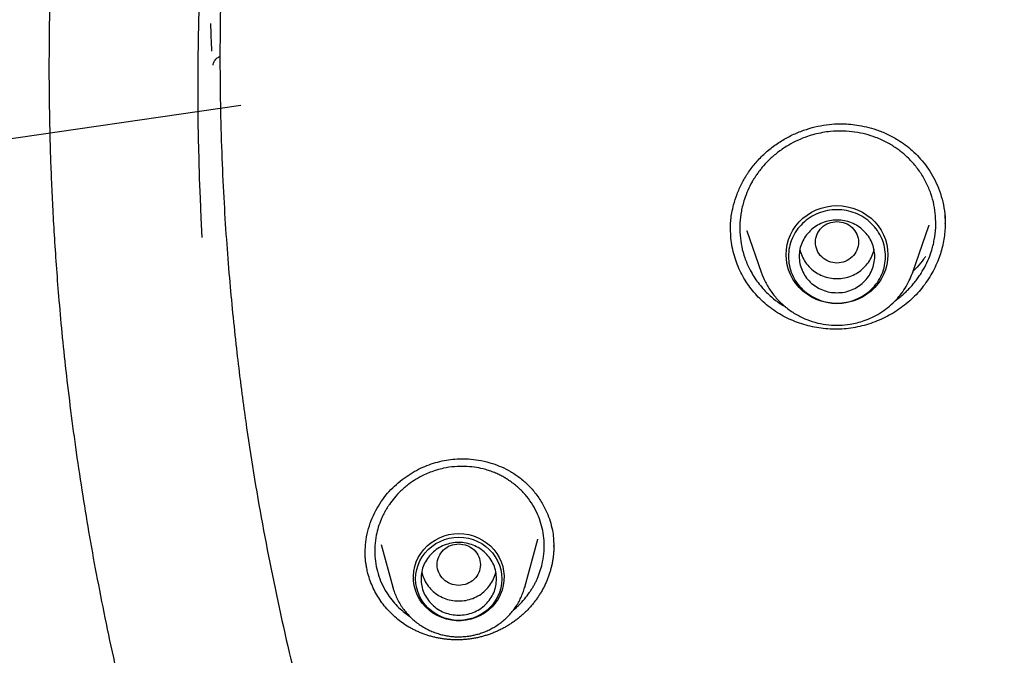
# Model space of a CAD drawing. Header units: millimetres. Extents: x 8 to 866, y 12 to 2084.
# Tile 70 of 100: x 366 to 385, y 1901 to 1913. Entities that reach past the tile are written whole.
import ezdxf

# ---------------------------------------------------------------- set-up
doc = ezdxf.new("R2010")
doc.units = ezdxf.units.MM

msp = doc.modelspace()

# ---------------------------------------------------------------- linework, layer by layer
at = {"color": 7, "linetype": 'Continuous', "lineweight": 30}
for p, q in [((370.377, 1911.013), (347.534, 1907.706)), ((383.432, 1908.974), (383.437, 1908.846)), ((383.436, 1908.947), (383.438, 1908.821)), ((379.461, 1908.593), (379.456, 1908.718)), ((379.46, 1908.692), (379.46, 1908.697)), ((382.836, 1907.918), (383.133, 1908.778)), ((383.433, 1908.823), (383.433, 1908.816)), ((379.761, 1908.685), (380.026, 1907.918)), ((379.765, 1908.677), (379.762, 1908.686)), ((380.029, 1907.911), (380.026, 1907.918)), ((382.829, 1907.899), (382.836, 1907.918)), ((372.983, 1902.864), (373.196, 1902.075)), ((375.642, 1902.075), (375.882, 1902.964)), ((375.881, 1902.964), (375.879, 1902.958)), ((372.686, 1902.704), (372.686, 1902.722)), ((376.178, 1902.85), (376.178, 1902.828)), ((373.2, 1902.06), (373.196, 1902.075)), ((375.642, 1902.075), (375.641, 1902.07))]:
    msp.add_line(p, q, dxfattribs=at)
at = {"color": 7, "linetype": 'Continuous', "lineweight": 30, "flags": 128}
for points in [[(381.431, 1907.335), (381.333, 1907.34), (381.235, 1907.355), (381.14, 1907.379), (381.047, 1907.413), (380.959, 1907.457), (380.877, 1907.509), (380.8, 1907.568), (380.73, 1907.636), (380.668, 1907.71), (380.614, 1907.79), (380.569, 1907.874), (380.534, 1907.963), (380.508, 1908.055), (380.493, 1908.149), (380.488, 1908.244), (380.493, 1908.339), (380.508, 1908.433), (380.534, 1908.525), (380.569, 1908.614), (380.614, 1908.699), (380.668, 1908.779), (380.73, 1908.853), (380.8, 1908.92), (380.877, 1908.98), (380.959, 1909.032), (381.047, 1909.075), (381.14, 1909.109), (381.235, 1909.134), (381.333, 1909.149), (381.431, 1909.154), (381.53, 1909.149), (381.628, 1909.134), (381.723, 1909.109), (381.815, 1909.075), (381.903, 1909.032), (381.986, 1908.98), (382.063, 1908.92), (382.133, 1908.853), (382.195, 1908.779), (382.249, 1908.699), (382.293, 1908.614), (382.329, 1908.525), (382.354, 1908.433), (382.37, 1908.339), (382.375, 1908.244), (382.37, 1908.149), (382.354, 1908.055), (382.329, 1907.963), (382.293, 1907.874), (382.249, 1907.79), (382.195, 1907.71), (382.133, 1907.636), (382.063, 1907.568), (381.986, 1907.509), (381.903, 1907.457), (381.815, 1907.413), (381.723, 1907.379), (381.628, 1907.355), (381.53, 1907.34), (381.431, 1907.335)], [(382.836, 1907.918), (382.832, 1907.905), (382.83, 1907.899)], [(374.419, 1903.069), (374.511, 1903.064), (374.603, 1903.049), (374.692, 1903.025), (374.778, 1902.992), (374.859, 1902.949), (374.935, 1902.898), (375.005, 1902.84), (375.068, 1902.774), (375.123, 1902.702), (375.169, 1902.625), (375.206, 1902.543), (375.234, 1902.458), (375.251, 1902.371), (375.259, 1902.282), (375.256, 1902.192), (375.244, 1902.104), (375.221, 1902.018), (375.189, 1901.934), (375.147, 1901.854), (375.096, 1901.78), (375.037, 1901.711), (374.971, 1901.649), (374.898, 1901.594), (374.819, 1901.547), (374.735, 1901.509), (374.648, 1901.48), (374.557, 1901.461), (374.465, 1901.451), (374.373, 1901.451), (374.281, 1901.461), (374.19, 1901.48), (374.103, 1901.509), (374.019, 1901.547), (373.94, 1901.594), (373.867, 1901.649), (373.801, 1901.711), (373.742, 1901.78), (373.691, 1901.854), (373.649, 1901.934), (373.617, 1902.018), (373.594, 1902.104), (373.582, 1902.192), (373.579, 1902.282), (373.587, 1902.371), (373.604, 1902.458), (373.632, 1902.543), (373.669, 1902.625), (373.715, 1902.702), (373.77, 1902.774), (373.833, 1902.84), (373.903, 1902.898), (373.979, 1902.949), (374.06, 1902.992), (374.146, 1903.025), (374.235, 1903.049), (374.327, 1903.064), (374.419, 1903.069)], [(374.419, 1901.459), (374.329, 1901.464), (374.241, 1901.478), (374.155, 1901.502), (374.072, 1901.535), (373.993, 1901.577), (373.92, 1901.627), (373.853, 1901.685), (373.794, 1901.749), (373.742, 1901.82), (373.698, 1901.895), (373.664, 1901.975), (373.639, 1902.058), (373.624, 1902.143), (373.619, 1902.23), (373.624, 1902.316), (373.639, 1902.401), (373.664, 1902.484), (373.698, 1902.564), (373.742, 1902.64), (373.794, 1902.71), (373.853, 1902.775), (373.92, 1902.832), (373.993, 1902.882), (374.072, 1902.924), (374.155, 1902.957), (374.241, 1902.981), (374.329, 1902.996), (374.419, 1903.001), (374.509, 1902.996), (374.597, 1902.981), (374.683, 1902.957), (374.766, 1902.924), (374.845, 1902.882), (374.918, 1902.832), (374.985, 1902.775), (375.044, 1902.71), (375.096, 1902.64), (375.14, 1902.564), (375.174, 1902.484), (375.199, 1902.401), (375.214, 1902.316), (375.219, 1902.23), (375.214, 1902.143), (375.199, 1902.058), (375.174, 1901.975), (375.14, 1901.895), (375.096, 1901.82), (375.044, 1901.749), (374.985, 1901.685), (374.918, 1901.627), (374.845, 1901.577), (374.766, 1901.535), (374.683, 1901.502), (374.597, 1901.478), (374.509, 1901.464), (374.419, 1901.459)]]:
    msp.add_lwpolyline(points, dxfattribs=at)
at = {"color": 7, "linetype": 'Continuous', "lineweight": 30}
for centre, radius, start, end in [((417.894, 1911.316), 48.315, 169.4142, 183.2692), ((417.88, 1914.366), 48.101, 182.1833, 182.7961)]:
    msp.add_arc(centre, radius, start, end, dxfattribs=at)
for points, knots in [([(385.428, 1947.324), (385.162, 1947.073), (384.517, 1946.464), (383.741, 1945.665), (383.211, 1945.101), (383.022, 1944.895), (382.969, 1944.838), (382.917, 1944.782), (382.865, 1944.725), (382.814, 1944.668), (382.762, 1944.611), (382.709, 1944.553), (382.644, 1944.481), (382.547, 1944.373), (382.404, 1944.213), (382.21, 1943.994), (381.972, 1943.72), (381.69, 1943.392), (381.36, 1943), (380.982, 1942.542), (380.558, 1942.014), (380.095, 1941.42), (379.595, 1940.757), (379.062, 1940.025), (378.626, 1939.403), (378.321, 1938.953), (378.152, 1938.701), (378.01, 1938.486), (377.871, 1938.273), (377.734, 1938.062), (377.6, 1937.853), (377.394, 1937.528), (377.124, 1937.092), (376.742, 1936.459), (376.336, 1935.76), (375.914, 1935.002), (375.608, 1934.431), (375.403, 1934.036), (375.285, 1933.808), (375.172, 1933.584), (375.062, 1933.366), (374.956, 1933.151), (374.854, 1932.942), (374.498, 1932.206), (373.917, 1930.929), (373.168, 1929.085), (372.496, 1927.215), (371.926, 1925.396), (371.448, 1923.634), (371.067, 1922.003), (370.841, 1920.865), (370.727, 1920.23), (370.693, 1920.032), (370.659, 1919.834), (370.626, 1919.636), (370.594, 1919.438), (370.539, 1919.088), (370.461, 1918.564), (370.364, 1917.845), (370.271, 1917.06), (370.186, 1916.209), (370.12, 1915.407), (370.071, 1914.667), (370.037, 1914.003), (370.011, 1913.31), (369.994, 1912.58), (369.989, 1911.817), (369.997, 1910.996), (370.02, 1910.157), (370.058, 1909.323), (370.106, 1908.548), (370.162, 1907.833), (370.225, 1907.158), (370.292, 1906.528), (370.346, 1906.076), (370.38, 1905.803), (370.395, 1905.686), (370.41, 1905.573), (370.425, 1905.463), (370.44, 1905.356), (370.454, 1905.253), (370.553, 1904.549), (370.766, 1903.24), (371.155, 1901.331), (371.625, 1899.423), (372.154, 1897.595), (372.738, 1895.851), (373.179, 1894.638), (373.45, 1893.987), (373.494, 1893.884)], [0, 0, 0, 0, 0.018599, 0.04507, 0.056717, 0.058025, 0.059332, 0.060639, 0.061947, 0.063254, 0.064561, 0.065869, 0.067269, 0.0695, 0.073274, 0.078244, 0.084411, 0.091774, 0.100334, 0.110561, 0.122095, 0.134937, 0.149086, 0.164542, 0.181306, 0.187969, 0.192424, 0.196826, 0.201176, 0.205475, 0.209723, 0.213919, 0.225194, 0.236079, 0.251832, 0.266693, 0.280661, 0.285164, 0.289565, 0.293866, 0.298065, 0.302163, 0.30616, 0.310056, 0.344243, 0.378429, 0.412614, 0.446799, 0.476883, 0.506965, 0.533438, 0.536905, 0.540371, 0.543838, 0.547305, 0.550771, 0.554238, 0.565647, 0.578178, 0.59183, 0.606602, 0.622496, 0.63351, 0.645005, 0.656981, 0.669437, 0.682878, 0.696522, 0.711963, 0.726388, 0.739797, 0.75219, 0.763567, 0.774909, 0.785022, 0.787123, 0.789162, 0.79114, 0.793055, 0.794908, 0.7967, 0.798429, 0.831748, 0.865347, 0.899227, 0.933388, 0.963682, 0.994194, 1, 1, 1, 1]), ([(366.927, 1915.065), (366.923, 1915.005), (366.916, 1914.883), (366.906, 1914.67), (366.892, 1914.432), (366.878, 1914.154), (366.865, 1913.859), (366.853, 1913.547), (366.842, 1913.218), (366.832, 1912.85), (366.825, 1912.439), (366.821, 1911.986), (366.82, 1911.509), (366.825, 1911.037), (366.833, 1910.573), (366.845, 1910.117), (366.863, 1909.639), (366.886, 1909.135), (366.916, 1908.604), (366.953, 1908.047), (367, 1907.442), (367.059, 1906.787), (367.133, 1906.08), (367.221, 1905.34), (367.325, 1904.566), (367.442, 1903.786), (367.572, 1903), (367.716, 1902.21), (367.879, 1901.393), (368.061, 1900.549), (368.265, 1899.678), (368.492, 1898.781), (368.736, 1897.884), (368.997, 1896.99), (369.275, 1896.1), (369.576, 1895.189), (369.904, 1894.258), (370.26, 1893.308), (370.625, 1892.388), (370.998, 1891.5), (371.375, 1890.644), (371.776, 1889.777), (372.203, 1888.899), (372.653, 1888.016), (373.126, 1887.129), (373.624, 1886.238), (374.149, 1885.341), (374.707, 1884.43), (375.298, 1883.507), (375.925, 1882.574), (376.583, 1881.637), (377.275, 1880.699), (377.999, 1879.759), (378.76, 1878.822), (379.287, 1878.204), (379.552, 1877.892)], [0, 0, 0, 0, 0.004314, 0.008883, 0.015361, 0.022297, 0.029664, 0.037461, 0.045686, 0.054338, 0.065078, 0.076406, 0.088319, 0.100824, 0.111713, 0.123062, 0.134989, 0.147581, 0.160844, 0.174786, 0.189412, 0.2063, 0.224036, 0.24263, 0.262092, 0.282434, 0.301701, 0.321712, 0.342475, 0.363997, 0.386283, 0.40934, 0.433173, 0.455709, 0.478907, 0.502772, 0.527309, 0.552522, 0.578416, 0.601105, 0.6243, 0.648002, 0.672211, 0.696924, 0.721687, 0.746936, 0.77267, 0.798887, 0.826136, 0.853886, 0.882133, 0.910873, 0.940101, 0.969812, 1, 1, 1, 1]), ([(369.863, 1911.762), (369.864, 1911.769), (369.866, 1911.783), (369.875, 1911.811), (369.89, 1911.841), (369.912, 1911.871), (369.939, 1911.895), (369.966, 1911.913), (369.985, 1911.918), (369.992, 1911.92)], [0, 0, 0, 0, 0.171739, 0.332837, 0.483239, 0.628354, 0.772344, 0.91501, 1, 1, 1, 1]), ([(379.456, 1908.692), (379.456, 1908.721), (379.456, 1908.787), (379.464, 1908.898), (379.482, 1909.028), (379.518, 1909.188), (379.576, 1909.37), (379.663, 1909.566), (379.775, 1909.757), (379.911, 1909.939), (380.071, 1910.108), (380.252, 1910.259), (380.448, 1910.388), (380.652, 1910.492), (380.862, 1910.573), (381.073, 1910.631), (381.283, 1910.665), (381.474, 1910.675), (381.647, 1910.669), (381.808, 1910.651), (381.983, 1910.617), (382.17, 1910.563), (382.368, 1910.484), (382.545, 1910.389), (382.7, 1910.284), (382.831, 1910.177), (382.956, 1910.053), (383.074, 1909.91), (383.182, 1909.75), (383.276, 1909.572), (383.353, 1909.377), (383.411, 1909.168), (383.428, 1909.022), (383.436, 1908.947)], [0, 0, 0, 0, 0.01621, 0.035468, 0.057838, 0.083039, 0.117802, 0.153385, 0.189826, 0.227185, 0.265455, 0.304279, 0.342443, 0.379772, 0.416232, 0.451792, 0.486443, 0.520266, 0.54516, 0.571263, 0.600477, 0.632775, 0.668092, 0.706333, 0.733411, 0.761764, 0.791563, 0.822836, 0.855564, 0.889704, 0.925195, 0.961975, 1, 1, 1, 1]), ([(383.259, 1908.962), (383.251, 1909.031), (383.235, 1909.173), (383.176, 1909.38), (383.092, 1909.582), (382.979, 1909.775), (382.839, 1909.955), (382.708, 1910.083), (382.602, 1910.169), (382.528, 1910.223), (382.446, 1910.276), (382.355, 1910.328), (382.255, 1910.377), (382.126, 1910.431), (381.963, 1910.483), (381.761, 1910.524), (381.541, 1910.543), (381.338, 1910.536), (381.162, 1910.511), (381.02, 1910.48), (380.866, 1910.434), (380.703, 1910.369), (380.523, 1910.275), (380.352, 1910.161), (380.198, 1910.03), (380.092, 1909.921), (380.023, 1909.837), (379.978, 1909.779), (379.935, 1909.719), (379.896, 1909.658), (379.84, 1909.566), (379.776, 1909.438), (379.706, 1909.256), (379.654, 1909.052), (379.626, 1908.828), (379.632, 1908.679), (379.635, 1908.606)], [0, 0, 0, 0, 0.0382679, 0.0772923, 0.1170732, 0.15761, 0.1989016, 0.2409464, 0.2562428, 0.27269, 0.2902867, 0.3090316, 0.3289231, 0.3499594, 0.3836476, 0.4198981, 0.4587027, 0.5000523, 0.5265277, 0.5519718, 0.576387, 0.6110755, 0.6434622, 0.6830632, 0.718599, 0.750081, 0.7631597, 0.7761756, 0.7891291, 0.8020205, 0.8148502, 0.8466449, 0.878061, 0.9193556, 0.959998, 1, 1, 1, 1]), ([(382.511, 1907.389), (382.535, 1907.407), (382.583, 1907.442), (382.649, 1907.499), (382.712, 1907.556), (382.77, 1907.614), (382.827, 1907.677), (382.883, 1907.745), (382.939, 1907.82), (382.99, 1907.896), (383.052, 1908), (383.119, 1908.134), (383.189, 1908.316), (383.24, 1908.52), (383.268, 1908.742), (383.262, 1908.889), (383.259, 1908.962)], [0, 0, 0, 0, 0.04837, 0.095837, 0.141801, 0.186262, 0.229217, 0.280341, 0.331076, 0.38142, 0.431375, 0.530079, 0.627219, 0.754263, 0.878524, 1, 1, 1, 1]), ([(383.437, 1908.832), (383.437, 1908.789), (383.435, 1908.699), (383.42, 1908.565), (383.395, 1908.428), (383.36, 1908.293), (383.313, 1908.153), (383.251, 1908.01), (383.174, 1907.865), (383.084, 1907.725), (382.982, 1907.593), (382.87, 1907.471), (382.749, 1907.358), (382.616, 1907.254), (382.476, 1907.161), (382.33, 1907.08), (382.177, 1907.012), (382.019, 1906.954), (381.855, 1906.91), (381.689, 1906.879), (381.52, 1906.862), (381.349, 1906.86), (381.18, 1906.871), (381.016, 1906.896), (380.856, 1906.933), (380.699, 1906.984), (380.545, 1907.047), (380.398, 1907.123), (380.256, 1907.212), (380.122, 1907.314), (380, 1907.426), (379.89, 1907.546), (379.793, 1907.672), (379.705, 1907.808), (379.629, 1907.952), (379.566, 1908.103), (379.516, 1908.261), (379.479, 1908.425), (379.467, 1908.537), (379.461, 1908.593)], [0, 0, 0, 0, 0.0222548, 0.045398, 0.0685414, 0.0921693, 0.1157973, 0.1428829, 0.1699684, 0.1978413, 0.2257139, 0.2527634, 0.2798134, 0.3076541, 0.3354954, 0.3625219, 0.3895485, 0.4173303, 0.4451116, 0.4726059, 0.5000991, 0.5284377, 0.5567775, 0.5836315, 0.6104858, 0.6380713, 0.6656564, 0.6933317, 0.7210058, 0.7495414, 0.7780777, 0.8048713, 0.8316653, 0.8592145, 0.8867637, 0.914639, 0.9425139, 0.9712573, 1, 1, 1, 1]), ([(381.431, 1908.86), (381.379, 1908.854), (381.275, 1908.842), (381.141, 1908.754), (381.053, 1908.626), (381.021, 1908.475), (381.053, 1908.324), (381.141, 1908.195), (381.275, 1908.11), (381.431, 1908.079), (381.588, 1908.11), (381.722, 1908.195), (381.81, 1908.324), (381.842, 1908.475), (381.81, 1908.626), (381.722, 1908.754), (381.588, 1908.842), (381.484, 1908.854), (381.431, 1908.86)], [0, 0, 0, 0, 0.0625, 0.125, 0.1875, 0.25, 0.3125, 0.375, 0.4375, 0.5, 0.5625, 0.625, 0.6875, 0.75, 0.8125, 0.875, 0.9375, 1, 1, 1, 1]), ([(383.137, 1908.789), (383.136, 1908.788), (383.136, 1908.784), (383.134, 1908.781), (383.133, 1908.778)], [0, 0, 0, 0, 0.2435771, 1, 1, 1, 1]), ([(379.635, 1908.606), (379.643, 1908.535), (379.659, 1908.392), (379.718, 1908.183), (379.792, 1908.008), (379.872, 1907.865), (379.947, 1907.751), (380.032, 1907.643), (380.122, 1907.546), (380.235, 1907.442), (380.349, 1907.351), (380.44, 1907.3), (380.474, 1907.28)], [0, 0, 0, 0, 0.130895, 0.264057, 0.399523, 0.48196, 0.565248, 0.649396, 0.734412, 0.809776, 0.928953, 1, 1, 1, 1]), ([(380.745, 1908.344), (380.745, 1908.344), (380.749, 1908.3), (380.783, 1908.215), (380.845, 1908.098), (380.933, 1907.995), (381.04, 1907.91), (381.162, 1907.848), (381.294, 1907.808), (381.386, 1907.803), (381.431, 1907.8)], [0, 0, 0, 0, 0.0002014, 0.1430298, 0.2858582, 0.4286865, 0.5715149, 0.7143433, 0.8571716, 1, 1, 1, 1]), ([(381.431, 1907.8), (381.477, 1907.803), (381.569, 1907.808), (381.701, 1907.848), (381.823, 1907.91), (381.929, 1907.995), (382.018, 1908.098), (382.08, 1908.215), (382.113, 1908.3), (382.118, 1908.344), (382.118, 1908.344)], [0, 0, 0, 0, 0.1428284, 0.2856567, 0.4284851, 0.5713135, 0.7141418, 0.8569702, 0.9997986, 1, 1, 1, 1]), ([(383.074, 1908.213), (383.062, 1908.195), (383.015, 1908.126), (382.939, 1908.034), (382.869, 1907.965), (382.844, 1907.941)], [0, 0, 0, 0, 0.181466, 0.708825, 1, 1, 1, 1]), ([(380.026, 1907.918), (380.05, 1907.856), (380.1, 1907.732), (380.207, 1907.558), (380.34, 1907.396), (380.498, 1907.251), (380.677, 1907.13), (380.871, 1907.036), (381.072, 1906.972), (381.276, 1906.937), (381.479, 1906.93), (381.655, 1906.947), (381.808, 1906.979), (381.943, 1907.02), (382.084, 1907.078), (382.229, 1907.157), (382.373, 1907.258), (382.5, 1907.372), (382.608, 1907.495), (382.697, 1907.622), (382.774, 1907.757), (382.811, 1907.853), (382.829, 1907.899)], [0, 0, 0, 0, 0.054182, 0.109936, 0.16741, 0.226803, 0.287166, 0.346282, 0.404103, 0.460644, 0.51592, 0.569944, 0.605799, 0.644382, 0.686143, 0.731123, 0.779365, 0.830904, 0.871752, 0.914481, 0.959092, 1, 1, 1, 1]), ([(372.684, 1902.722), (372.686, 1902.784), (372.69, 1902.915), (372.73, 1903.113), (372.792, 1903.31), (372.875, 1903.494), (372.977, 1903.664), (373.095, 1903.817), (373.225, 1903.953), (373.366, 1904.072), (373.515, 1904.176), (373.669, 1904.263), (373.827, 1904.334), (373.987, 1904.388), (374.148, 1904.427), (374.307, 1904.45), (374.472, 1904.459), (374.648, 1904.452), (374.843, 1904.425), (375.034, 1904.376), (375.216, 1904.307), (375.383, 1904.222), (375.549, 1904.111), (375.708, 1903.972), (375.856, 1903.803), (375.971, 1903.63), (376.055, 1903.46), (376.116, 1903.301), (376.142, 1903.189), (376.155, 1903.132)], [0, 0, 0, 0, 0.037474, 0.079607, 0.120527, 0.160265, 0.198858, 0.236294, 0.272658, 0.308297, 0.343214, 0.377381, 0.41077, 0.443363, 0.475165, 0.506242, 0.536909, 0.570894, 0.609316, 0.652087, 0.686941, 0.724088, 0.763595, 0.805759, 0.850581, 0.897971, 0.930942, 0.964957, 1, 1, 1, 1]), ([(375.975, 1903.125), (375.961, 1903.184), (375.933, 1903.304), (375.861, 1903.477), (375.768, 1903.642), (375.651, 1903.797), (375.512, 1903.938), (375.386, 1904.034), (375.286, 1904.097), (375.217, 1904.136), (375.141, 1904.174), (375.058, 1904.209), (374.967, 1904.242), (374.85, 1904.275), (374.704, 1904.304), (374.527, 1904.319), (374.335, 1904.314), (374.16, 1904.288), (374.01, 1904.249), (373.891, 1904.208), (373.762, 1904.153), (373.628, 1904.081), (373.482, 1903.982), (373.347, 1903.867), (373.228, 1903.74), (373.149, 1903.636), (373.097, 1903.558), (373.064, 1903.503), (373.034, 1903.447), (373.006, 1903.391), (372.968, 1903.305), (372.925, 1903.189), (372.883, 1903.025), (372.86, 1902.845), (372.858, 1902.649), (372.878, 1902.523), (372.888, 1902.46)], [0, 0, 0, 0, 0.03826, 0.077267, 0.117024, 0.157533, 0.198796, 0.240811, 0.256032, 0.272418, 0.28997, 0.308685, 0.328562, 0.3496, 0.38332, 0.419639, 0.458548, 0.500039, 0.526675, 0.55225, 0.576767, 0.611554, 0.643974, 0.683517, 0.718879, 0.750072, 0.763219, 0.776296, 0.789303, 0.80224, 0.815109, 0.846969, 0.878406, 0.91966, 0.960187, 1, 1, 1, 1]), ([(375.433, 1901.653), (375.465, 1901.679), (375.54, 1901.742), (375.639, 1901.851), (375.715, 1901.951), (375.766, 1902.028), (375.799, 1902.083), (375.83, 1902.139), (375.858, 1902.196), (375.896, 1902.282), (375.938, 1902.398), (375.98, 1902.562), (376.004, 1902.742), (376.005, 1902.937), (375.985, 1903.063), (375.975, 1903.125)], [0, 0, 0, 0, 0.07404, 0.175688, 0.26313, 0.302114, 0.340875, 0.379411, 0.417723, 0.455811, 0.550017, 0.642824, 0.764356, 0.883412, 1, 1, 1, 1]), ([(376.155, 1903.132), (376.163, 1903.084), (376.177, 1902.99), (376.179, 1902.895), (376.181, 1902.849)], [0, 0, 0, 0, 0.51957, 1, 1, 1, 1]), ([(374.419, 1902.878), (374.367, 1902.872), (374.262, 1902.86), (374.129, 1902.772), (374.041, 1902.644), (374.008, 1902.492), (374.041, 1902.341), (374.129, 1902.213), (374.262, 1902.128), (374.419, 1902.097), (374.576, 1902.128), (374.709, 1902.213), (374.797, 1902.341), (374.83, 1902.492), (374.797, 1902.644), (374.709, 1902.772), (374.576, 1902.86), (374.471, 1902.872), (374.419, 1902.878)], [0, 0, 0, 0, 0.0625, 0.125, 0.1875, 0.25, 0.3125, 0.375, 0.4375, 0.5, 0.5625, 0.625, 0.6875, 0.75, 0.8125, 0.875, 0.9375, 1, 1, 1, 1]), ([(372.712, 1902.428), (372.708, 1902.452), (372.701, 1902.487), (372.695, 1902.535), (372.69, 1902.571), (372.687, 1902.607), (372.684, 1902.654), (372.683, 1902.688), (372.682, 1902.71)], [0, 0, 0, 0, 0.255405, 0.383084, 0.510764, 0.638444, 0.766123, 1, 1, 1, 1]), ([(376.182, 1902.842), (376.182, 1902.839), (376.182, 1902.824), (376.181, 1902.798), (376.18, 1902.761), (376.178, 1902.725), (376.174, 1902.677), (376.168, 1902.629), (376.161, 1902.581), (376.155, 1902.545), (376.148, 1902.509), (376.14, 1902.473), (376.132, 1902.438), (376.119, 1902.391), (376.106, 1902.344), (376.09, 1902.297), (376.078, 1902.263), (376.065, 1902.229), (376.051, 1902.195), (376.037, 1902.161), (376.016, 1902.116), (375.995, 1902.072), (375.972, 1902.029), (375.953, 1901.997), (375.935, 1901.965), (375.915, 1901.933), (375.888, 1901.892), (375.86, 1901.852), (375.831, 1901.812), (375.808, 1901.783), (375.785, 1901.754), (375.761, 1901.726), (375.736, 1901.698), (375.702, 1901.661), (375.668, 1901.626), (375.632, 1901.592), (375.604, 1901.566), (375.576, 1901.542), (375.548, 1901.518), (375.509, 1901.486), (375.47, 1901.456), (375.429, 1901.427), (375.398, 1901.406), (375.367, 1901.386), (375.335, 1901.366), (375.303, 1901.347), (375.26, 1901.322), (375.216, 1901.299), (375.171, 1901.276), (375.137, 1901.261), (375.103, 1901.245), (375.069, 1901.231), (375.034, 1901.217), (374.987, 1901.2), (374.94, 1901.184), (374.892, 1901.169), (374.856, 1901.159), (374.82, 1901.15), (374.783, 1901.141), (374.747, 1901.133), (374.698, 1901.124), (374.649, 1901.116), (374.599, 1901.109), (374.562, 1901.105), (374.525, 1901.102), (374.488, 1901.1), (374.438, 1901.097), (374.389, 1901.097), (374.339, 1901.097), (374.302, 1901.099), (374.265, 1901.101), (374.228, 1901.104), (374.191, 1901.107), (374.142, 1901.113), (374.093, 1901.121), (374.044, 1901.129), (374.008, 1901.137), (373.972, 1901.145), (373.936, 1901.154), (373.901, 1901.163), (373.853, 1901.177), (373.807, 1901.192), (373.761, 1901.209), (373.726, 1901.222), (373.692, 1901.236), (373.659, 1901.25), (373.625, 1901.266), (373.581, 1901.287), (373.538, 1901.31), (373.464, 1901.352), (373.373, 1901.411), (373.26, 1901.498), (373.156, 1901.595), (373.059, 1901.7), (372.972, 1901.814), (372.896, 1901.933), (372.831, 1902.059), (372.776, 1902.19), (372.737, 1902.314), (372.719, 1902.395), (372.712, 1902.428)], [0, 0, 0, 0, 0.001667, 0.008886, 0.016105, 0.023323, 0.030542, 0.044982, 0.052201, 0.059419, 0.066638, 0.073856, 0.081075, 0.088294, 0.102734, 0.109952, 0.117171, 0.12439, 0.131608, 0.138827, 0.146046, 0.160485, 0.167704, 0.174923, 0.182141, 0.18936, 0.196579, 0.211019, 0.218237, 0.225456, 0.232675, 0.239893, 0.247112, 0.254331, 0.26877, 0.275989, 0.283208, 0.290426, 0.297645, 0.304864, 0.319303, 0.326522, 0.333741, 0.340959, 0.348178, 0.355396, 0.362615, 0.377055, 0.384273, 0.391492, 0.398711, 0.405929, 0.413148, 0.420367, 0.434806, 0.442025, 0.449244, 0.456462, 0.463681, 0.4709, 0.478118, 0.492558, 0.499777, 0.506996, 0.514214, 0.521433, 0.528652, 0.543091, 0.55031, 0.557529, 0.564747, 0.571966, 0.579185, 0.586403, 0.600843, 0.608061, 0.61528, 0.622499, 0.629717, 0.636936, 0.644155, 0.658594, 0.665813, 0.673032, 0.68025, 0.687469, 0.694688, 0.701906, 0.716346, 0.723565, 0.752466, 0.780451, 0.808438, 0.83723, 0.866023, 0.894007, 0.92199, 0.950782, 0.979574, 1, 1, 1, 1]), ([(372.888, 1902.46), (372.903, 1902.399), (372.932, 1902.275), (373.007, 1902.096), (373.098, 1901.941), (373.198, 1901.807), (373.302, 1901.696), (373.407, 1901.603), (373.48, 1901.552), (373.511, 1901.531)], [0, 0, 0, 0, 0.165052, 0.333319, 0.504861, 0.635742, 0.768524, 0.903032, 1, 1, 1, 1]), ([(373.733, 1902.362), (373.743, 1902.32), (373.765, 1902.236), (373.831, 1902.12), (373.917, 1902.016), (374.023, 1901.931), (374.144, 1901.867), (374.276, 1901.828), (374.413, 1901.814), (374.551, 1901.826), (374.683, 1901.863), (374.806, 1901.925), (374.913, 1902.009), (375.002, 1902.111), (375.066, 1902.228), (375.1, 1902.314), (375.105, 1902.36), (375.105, 1902.362)], [0, 0, 0, 0, 0.069006, 0.140341, 0.211677, 0.283013, 0.354349, 0.425684, 0.49702, 0.568356, 0.639692, 0.711027, 0.782363, 0.853699, 0.925035, 0.99637, 1, 1, 1, 1]), ([(373.201, 1902.06), (373.207, 1902.038), (373.223, 1901.981), (373.26, 1901.892), (373.309, 1901.794), (373.366, 1901.703), (373.428, 1901.62), (373.494, 1901.546), (373.565, 1901.476), (373.643, 1901.413), (373.724, 1901.356), (373.81, 1901.305), (373.899, 1901.262), (373.99, 1901.226), (374.08, 1901.198), (374.165, 1901.178), (374.239, 1901.166), (374.309, 1901.158), (374.368, 1901.154), (374.406, 1901.154), (374.419, 1901.154)], [0, 0, 0, 0, 0.043007, 0.109872, 0.177431, 0.245766, 0.307135, 0.368504, 0.429845, 0.491124, 0.552287, 0.613244, 0.673838, 0.733753, 0.792269, 0.847232, 0.892042, 0.92971, 0.976061, 1, 1, 1, 1]), ([(374.419, 1901.154), (374.455, 1901.155), (374.507, 1901.156), (374.582, 1901.164), (374.647, 1901.173), (374.723, 1901.189), (374.802, 1901.211), (374.884, 1901.24), (374.966, 1901.275), (375.048, 1901.316), (375.128, 1901.365), (375.205, 1901.42), (375.279, 1901.482), (375.349, 1901.55), (375.413, 1901.624), (375.472, 1901.704), (375.525, 1901.788), (375.572, 1901.878), (375.61, 1901.971), (375.633, 1902.036), (375.64, 1902.069), (375.641, 1902.07)], [0, 0, 0, 0, 0.066152, 0.093234, 0.138184, 0.18497, 0.235257, 0.287843, 0.342245, 0.398078, 0.455068, 0.513014, 0.571766, 0.631213, 0.691269, 0.751871, 0.812972, 0.87454, 0.936555, 0.999003, 1, 1, 1, 1])]:
    msp.add_open_spline(points, degree=3, knots=knots, dxfattribs=at)
for points in [[(382.331, 1908.212), (382.328, 1908.155), (382.321, 1908.042), (382.268, 1907.878), (382.185, 1907.727), (382.072, 1907.595), (381.935, 1907.486), (381.778, 1907.406), (381.608, 1907.356), (381.431, 1907.339), (381.255, 1907.356), (381.085, 1907.406), (380.928, 1907.486), (380.791, 1907.595), (380.678, 1907.727), (380.594, 1907.878), (380.543, 1908.042), (380.526, 1908.212), (380.543, 1908.382), (380.594, 1908.546), (380.678, 1908.697), (380.791, 1908.829), (380.928, 1908.938), (381.085, 1909.019), (381.255, 1909.068), (381.431, 1909.085), (381.608, 1909.068), (381.778, 1909.019), (381.935, 1908.938), (382.072, 1908.829), (382.185, 1908.697), (382.268, 1908.546), (382.321, 1908.382), (382.328, 1908.269), (382.331, 1908.212)], [(381.431, 1907.538), (381.386, 1907.54), (381.294, 1907.545), (381.162, 1907.585), (381.04, 1907.648), (380.933, 1907.732), (380.846, 1907.835), (380.78, 1907.952), (380.74, 1908.08), (380.727, 1908.212), (380.74, 1908.345), (380.78, 1908.472), (380.846, 1908.589), (380.933, 1908.692), (381.04, 1908.777), (381.162, 1908.839), (381.294, 1908.878), (381.431, 1908.891), (381.569, 1908.878), (381.701, 1908.839), (381.823, 1908.777), (381.929, 1908.692), (382.017, 1908.589), (382.082, 1908.472), (382.122, 1908.345), (382.136, 1908.212), (382.122, 1908.08), (382.082, 1907.952), (382.017, 1907.835), (381.929, 1907.732), (381.823, 1907.648), (381.701, 1907.585), (381.569, 1907.545), (381.477, 1907.54), (381.431, 1907.538)], [(375.119, 1902.23), (375.116, 1902.186), (375.111, 1902.097), (375.07, 1901.97), (375.005, 1901.853), (374.917, 1901.75), (374.81, 1901.665), (374.689, 1901.602), (374.556, 1901.564), (374.419, 1901.551), (374.282, 1901.564), (374.149, 1901.602), (374.028, 1901.665), (373.921, 1901.75), (373.833, 1901.853), (373.768, 1901.97), (373.728, 1902.097), (373.714, 1902.23), (373.728, 1902.362), (373.768, 1902.489), (373.833, 1902.607), (373.921, 1902.71), (374.028, 1902.794), (374.149, 1902.857), (374.282, 1902.896), (374.419, 1902.909), (374.556, 1902.896), (374.689, 1902.857), (374.81, 1902.794), (374.917, 1902.71), (375.005, 1902.607), (375.07, 1902.489), (375.111, 1902.362), (375.116, 1902.274), (375.119, 1902.23)]]:
    msp.add_open_spline(points, degree=3, dxfattribs=at)

doc.saveas('drawing.dxf')
